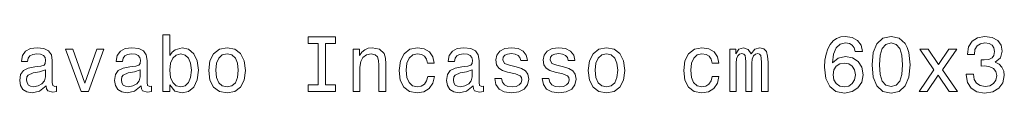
# Model space of a CAD drawing. Extents: x 292 to 1805, y 99 to 1343.
# Tile 7 of 10: x 1058 to 1419, y 1322 to 1343. Entities that reach past the tile are written whole.
import ezdxf

# ---------------------------------------------------------------- set-up
doc = ezdxf.new("R2010")
doc.units = 0

msp = doc.modelspace()

# ---------------------------------------------------------------- linework, layer by layer
at = {"color": 7, "lineweight": 13}
for points in [[(1113.32, 1324.95), (1115.19, 1322.73), (1117.76, 1322.01), (1120.18, 1322.56), (1122.11, 1324.2), (1123.32, 1326.82), (1123.78, 1330.31), (1123.32, 1333.8), (1122.08, 1336.39), (1120.18, 1338), (1117.76, 1338.58), (1115.22, 1337.83), (1114.18, 1336.91), (1113.32, 1335.67), (1113.32, 1343.25), (1110.78, 1343.25), (1110.78, 1322.56), (1113.32, 1322.56)], [(1167.61, 1324.98), (1163.92, 1324.98), (1163.92, 1322.56), (1173.95, 1322.56), (1173.95, 1324.98), (1170.26, 1324.98), (1170.26, 1340.14), (1173.95, 1340.14), (1173.95, 1342.56), (1163.92, 1342.56), (1163.92, 1340.14), (1167.61, 1340.14)], [(1366.69, 1337.17), (1366.14, 1339.5), (1364.87, 1341.23), (1362.91, 1342.33), (1360.38, 1342.7), (1358.68, 1342.5), (1357.21, 1341.95), (1355.91, 1341.06), (1354.82, 1339.79), (1353.95, 1338.21), (1353.32, 1336.27), (1352.91, 1334), (1352.8, 1331.43), (1353.26, 1327.34), (1354.67, 1324.37), (1356.95, 1322.59), (1360.06, 1321.98), (1362.86, 1322.5), (1364.99, 1323.85), (1366.37, 1325.99), (1366.86, 1328.7), (1366.37, 1331.43), (1365.05, 1333.54), (1363, 1334.86), (1360.47, 1335.32), (1357.73, 1334.75), (1355.68, 1333.1), (1356.11, 1336.27), (1357.04, 1338.55), (1358.45, 1339.91), (1360.41, 1340.37), (1361.85, 1340.14), (1362.94, 1339.53), (1363.66, 1338.52), (1364.04, 1337.17)], [(1370.18, 1332.33), (1370.61, 1327.8), (1371.96, 1324.57), (1374.13, 1322.61), (1377.12, 1321.98), (1380.09, 1322.61), (1382.25, 1324.57), (1383.58, 1327.8), (1384.04, 1332.33), (1383.58, 1336.82), (1383.03, 1338.61), (1382.25, 1340.08), (1380.09, 1342.04), (1377.12, 1342.7), (1374.13, 1342.04), (1371.96, 1340.05), (1370.61, 1336.82)], [(1372.94, 1332.33), (1373.17, 1335.81), (1373.89, 1338.32), (1375.19, 1339.79), (1377.12, 1340.31), (1379.02, 1339.79), (1380.32, 1338.32), (1381.04, 1335.81), (1381.27, 1332.33), (1381.04, 1328.81), (1380.32, 1326.3), (1379.02, 1324.83), (1377.12, 1324.34), (1375.19, 1324.83), (1373.89, 1326.3), (1373.17, 1328.81)], [(1404.56, 1328.84), (1404.56, 1328.64), (1405.02, 1325.87), (1406.37, 1323.8), (1408.51, 1322.47), (1411.33, 1321.98), (1414.33, 1322.47), (1416.57, 1323.74), (1418.02, 1325.76), (1418.53, 1328.35), (1418.3, 1330.05), (1417.67, 1331.43), (1416.63, 1332.5), (1415.25, 1333.28), (1417.12, 1334.83), (1417.79, 1337.31), (1417.35, 1339.56), (1416.11, 1341.26), (1414.1, 1342.33), (1411.33, 1342.7), (1408.74, 1342.24), (1406.75, 1340.97), (1405.45, 1338.95), (1405.02, 1336.27), (1405.02, 1336.07), (1407.58, 1336.07), (1407.81, 1337.92), (1408.56, 1339.24), (1409.77, 1340.05), (1411.47, 1340.34), (1412.97, 1340.11), (1414.07, 1339.5), (1414.73, 1338.52), (1414.99, 1337.2), (1414.73, 1335.78), (1414.04, 1334.83), (1412.83, 1334.26), (1411.19, 1334.08), (1410.06, 1334.11), (1410.06, 1331.84), (1411.47, 1331.89), (1413.29, 1331.63), (1414.64, 1330.94), (1415.45, 1329.82), (1415.74, 1328.35), (1415.42, 1326.68), (1414.59, 1325.44), (1413.26, 1324.66), (1411.5, 1324.4), (1409.69, 1324.69), (1408.36, 1325.55), (1407.53, 1326.94), (1407.21, 1328.84)], [(1068.07, 1324.57), (1068.07, 1324.49), (1068.22, 1323.51), (1068.65, 1322.82), (1070.47, 1322.27), (1071.88, 1322.5), (1071.88, 1324.46), (1071.27, 1324.37), (1070.47, 1324.75), (1070.32, 1325.9), (1070.32, 1333.91), (1069.98, 1335.96), (1068.97, 1337.4), (1067.21, 1338.26), (1064.73, 1338.58), (1062.31, 1338.23), (1060.52, 1337.25), (1059.4, 1335.73), (1059.02, 1333.71), (1059.02, 1333.54), (1061.3, 1333.54), (1061.5, 1334.75), (1062.14, 1335.61), (1063.17, 1336.13), (1064.64, 1336.33), (1066.06, 1336.19), (1067.06, 1335.76), (1067.67, 1335.01), (1067.87, 1333.97), (1067.76, 1332.76), (1067.3, 1332.15), (1066.14, 1331.87), (1063.98, 1331.63), (1061.5, 1331.12), (1059.74, 1330.19), (1058.71, 1328.75), (1058.39, 1326.62), (1058.68, 1324.72), (1059.57, 1323.31), (1061.01, 1322.41), (1063, 1322.1), (1065.68, 1322.7)], [(1080.87, 1322.56), (1083.55, 1322.56), (1089.2, 1338.03), (1086.57, 1338.03), (1082.22, 1325.55), (1077.79, 1338.03), (1075.13, 1338.03)], [(1102.77, 1324.57), (1102.77, 1324.49), (1102.91, 1323.51), (1103.35, 1322.82), (1105.16, 1322.27), (1106.57, 1322.5), (1106.57, 1324.46), (1105.97, 1324.37), (1105.16, 1324.75), (1105.02, 1325.9), (1105.02, 1333.91), (1104.67, 1335.96), (1103.66, 1337.4), (1101.91, 1338.26), (1099.43, 1338.58), (1097.01, 1338.23), (1095.22, 1337.25), (1094.1, 1335.73), (1093.72, 1333.71), (1093.72, 1333.54), (1096, 1333.54), (1096.2, 1334.75), (1096.83, 1335.61), (1097.87, 1336.13), (1099.34, 1336.33), (1100.75, 1336.19), (1101.76, 1335.76), (1102.37, 1335.01), (1102.57, 1333.97), (1102.45, 1332.76), (1101.99, 1332.15), (1100.84, 1331.87), (1098.68, 1331.63), (1096.2, 1331.12), (1094.44, 1330.19), (1093.4, 1328.75), (1093.09, 1326.62), (1093.38, 1324.72), (1094.27, 1323.31), (1095.71, 1322.41), (1097.7, 1322.1), (1100.38, 1322.7)], [(1121.19, 1330.31), (1120.9, 1327.72), (1120.12, 1325.81), (1118.88, 1324.66), (1117.32, 1324.29), (1115.62, 1324.66), (1114.38, 1325.81), (1113.61, 1327.69), (1113.35, 1330.31), (1113.61, 1332.9), (1114.38, 1334.78), (1115.62, 1335.9), (1117.32, 1336.3), (1118.88, 1335.9), (1120.12, 1334.75), (1120.9, 1332.87)], [(1127.53, 1330.28), (1127.99, 1326.76), (1129.31, 1324.17), (1131.42, 1322.56), (1134.24, 1322.01), (1137.04, 1322.56), (1139.14, 1324.14), (1140.47, 1326.74), (1140.96, 1330.28), (1140.47, 1333.8), (1139.14, 1336.42), (1137.04, 1338), (1134.24, 1338.58), (1131.42, 1338), (1129.31, 1336.39), (1127.99, 1333.8)], [(1130.12, 1330.31), (1130.38, 1332.9), (1131.19, 1334.78), (1132.48, 1335.93), (1134.24, 1336.33), (1135.97, 1335.93), (1137.27, 1334.8), (1138.07, 1332.9), (1138.36, 1330.31), (1138.07, 1327.69), (1137.27, 1325.78), (1135.97, 1324.63), (1134.24, 1324.26), (1132.48, 1324.63), (1131.19, 1325.78), (1130.38, 1327.69)], [(1180.32, 1322.56), (1182.86, 1322.56), (1182.86, 1331.49), (1183.12, 1333.54), (1183.95, 1335.04), (1185.25, 1335.96), (1186.98, 1336.3), (1188.36, 1336.02), (1189.23, 1335.24), (1189.66, 1333.94), (1189.8, 1332.21), (1189.8, 1322.56), (1192.34, 1322.56), (1192.34, 1332.73), (1192.22, 1334.78), (1191.7, 1336.48), (1190, 1338.03), (1187.35, 1338.58), (1185.88, 1338.38), (1184.64, 1337.83), (1183.58, 1336.91), (1182.74, 1335.67), (1182.74, 1338.03), (1180.32, 1338.03)], [(1207.53, 1332.9), (1210.03, 1332.9), (1209.51, 1335.21), (1208.28, 1337.02), (1206.34, 1338.15), (1203.84, 1338.58), (1201.07, 1338), (1198.97, 1336.39), (1197.64, 1333.77), (1197.18, 1330.25), (1197.61, 1326.76), (1198.91, 1324.17), (1200.96, 1322.56), (1203.75, 1322.01), (1206.23, 1322.44), (1208.16, 1323.65), (1209.49, 1325.55), (1210.06, 1328.09), (1207.64, 1328.09), (1207.21, 1326.48), (1206.4, 1325.27), (1205.25, 1324.52), (1203.84, 1324.29), (1202.08, 1324.66), (1200.81, 1325.81), (1200.03, 1327.69), (1199.77, 1330.34), (1200.03, 1332.93), (1200.84, 1334.8), (1202.14, 1335.96), (1203.84, 1336.36), (1205.34, 1336.1), (1206.46, 1335.44), (1207.21, 1334.34)], [(1224.21, 1324.57), (1224.21, 1324.49), (1224.36, 1323.51), (1224.79, 1322.82), (1226.6, 1322.27), (1228.02, 1322.5), (1228.02, 1324.46), (1227.41, 1324.37), (1226.6, 1324.75), (1226.46, 1325.9), (1226.46, 1333.91), (1226.11, 1335.96), (1225.11, 1337.4), (1223.35, 1338.26), (1220.87, 1338.58), (1218.45, 1338.23), (1216.66, 1337.25), (1215.54, 1335.73), (1215.16, 1333.71), (1215.16, 1333.54), (1217.44, 1333.54), (1217.64, 1334.75), (1218.28, 1335.61), (1219.31, 1336.13), (1220.78, 1336.33), (1222.19, 1336.19), (1223.2, 1335.76), (1223.81, 1335.01), (1224.01, 1333.97), (1223.89, 1332.76), (1223.43, 1332.15), (1222.28, 1331.87), (1220.12, 1331.63), (1217.64, 1331.12), (1215.88, 1330.19), (1214.85, 1328.75), (1214.53, 1326.62), (1214.82, 1324.72), (1215.71, 1323.31), (1217.15, 1322.41), (1219.14, 1322.1), (1221.82, 1322.7)], [(1239.95, 1331.58), (1237.5, 1332.15), (1235.68, 1332.82), (1235.08, 1334.17), (1235.25, 1335.12), (1235.85, 1335.81), (1236.83, 1336.25), (1238.25, 1336.42), (1239.6, 1336.25), (1240.67, 1335.73), (1241.36, 1334.95), (1241.65, 1333.91), (1244.13, 1333.91), (1244.13, 1333.97), (1243.69, 1335.84), (1242.51, 1337.31), (1240.67, 1338.23), (1238.25, 1338.58), (1235.8, 1338.23), (1234.01, 1337.28), (1232.89, 1335.87), (1232.54, 1334.08), (1232.8, 1332.35), (1233.61, 1331.14), (1234.93, 1330.28), (1236.86, 1329.67), (1239.69, 1328.98), (1241.42, 1328.26), (1241.88, 1327.69), (1242.05, 1326.82), (1241.79, 1325.76), (1241.1, 1324.95), (1239.98, 1324.43), (1238.48, 1324.26), (1236.89, 1324.43), (1235.74, 1325.04), (1234.96, 1326.02), (1234.64, 1327.37), (1232.19, 1327.37), (1232.6, 1325.06), (1233.78, 1323.39), (1235.65, 1322.38), (1238.25, 1322.01), (1240.96, 1322.38), (1242.94, 1323.39), (1244.15, 1325.01), (1244.59, 1327.11), (1244.27, 1328.93), (1243.38, 1330.16), (1241.91, 1330.97)], [(1257.3, 1331.58), (1254.85, 1332.15), (1253.03, 1332.82), (1252.42, 1334.17), (1252.6, 1335.12), (1253.2, 1335.81), (1254.18, 1336.25), (1255.59, 1336.42), (1256.95, 1336.25), (1258.02, 1335.73), (1258.71, 1334.95), (1259, 1333.91), (1261.47, 1333.91), (1261.47, 1333.97), (1261.04, 1335.84), (1259.86, 1337.31), (1258.02, 1338.23), (1255.59, 1338.58), (1253.15, 1338.23), (1251.36, 1337.28), (1250.23, 1335.87), (1249.89, 1334.08), (1250.15, 1332.35), (1250.96, 1331.14), (1252.28, 1330.28), (1254.21, 1329.67), (1257.04, 1328.98), (1258.77, 1328.26), (1259.23, 1327.69), (1259.4, 1326.82), (1259.14, 1325.76), (1258.45, 1324.95), (1257.32, 1324.43), (1255.83, 1324.26), (1254.24, 1324.43), (1253.09, 1325.04), (1252.31, 1326.02), (1251.99, 1327.37), (1249.54, 1327.37), (1249.95, 1325.06), (1251.13, 1323.39), (1253, 1322.38), (1255.59, 1322.01), (1258.3, 1322.38), (1260.29, 1323.39), (1261.5, 1325.01), (1261.94, 1327.11), (1261.62, 1328.93), (1260.72, 1330.16), (1259.25, 1330.97)], [(1266.32, 1330.28), (1266.78, 1326.76), (1268.1, 1324.17), (1270.21, 1322.56), (1273.03, 1322.01), (1275.83, 1322.56), (1277.93, 1324.14), (1279.25, 1326.74), (1279.74, 1330.28), (1279.25, 1333.8), (1277.93, 1336.42), (1275.83, 1338), (1273.03, 1338.58), (1270.21, 1338), (1268.1, 1336.39), (1266.78, 1333.8)], [(1268.91, 1330.31), (1269.17, 1332.9), (1269.98, 1334.78), (1271.27, 1335.93), (1273.03, 1336.33), (1274.76, 1335.93), (1276.06, 1334.8), (1276.86, 1332.9), (1277.15, 1330.31), (1276.86, 1327.69), (1276.06, 1325.78), (1274.76, 1324.63), (1273.03, 1324.26), (1271.27, 1324.63), (1269.98, 1325.78), (1269.17, 1327.69)], [(1311.62, 1332.9), (1314.13, 1332.9), (1313.61, 1335.21), (1312.37, 1337.02), (1310.44, 1338.15), (1307.93, 1338.58), (1305.16, 1338), (1303.06, 1336.39), (1301.73, 1333.77), (1301.27, 1330.25), (1301.7, 1326.76), (1303, 1324.17), (1305.05, 1322.56), (1307.84, 1322.01), (1310.32, 1322.44), (1312.25, 1323.65), (1313.58, 1325.55), (1314.15, 1328.09), (1311.73, 1328.09), (1311.3, 1326.48), (1310.49, 1325.27), (1309.34, 1324.52), (1307.93, 1324.29), (1306.17, 1324.66), (1304.9, 1325.81), (1304.13, 1327.69), (1303.87, 1330.34), (1304.13, 1332.93), (1304.93, 1334.8), (1306.23, 1335.96), (1307.93, 1336.36), (1309.43, 1336.1), (1310.55, 1335.44), (1311.3, 1334.34)], [(1318.1, 1322.56), (1320.44, 1322.56), (1320.44, 1332.9), (1320.58, 1334.46), (1321.01, 1335.58), (1321.68, 1336.25), (1322.54, 1336.5), (1323.23, 1336.27), (1323.69, 1335.7), (1323.92, 1334.72), (1324.01, 1333.42), (1324.01, 1322.56), (1326.2, 1322.56), (1326.2, 1332.9), (1326.34, 1334.43), (1326.78, 1335.55), (1327.47, 1336.25), (1328.33, 1336.5), (1329.02, 1336.27), (1329.49, 1335.7), (1329.77, 1333.42), (1329.77, 1322.56), (1332.11, 1322.56), (1332.11, 1333.25), (1331.96, 1335.47), (1331.5, 1337.17), (1330.58, 1338.21), (1329.08, 1338.58), (1327.32, 1338), (1325.97, 1336.33), (1324.9, 1337.97), (1323.12, 1338.58), (1321.47, 1338), (1320.35, 1336.39), (1320.35, 1338.03), (1318.1, 1338.03)], [(1390.35, 1322.56), (1394.33, 1328.58), (1398.42, 1322.56), (1401.47, 1322.56), (1395.94, 1330.54), (1401.16, 1338.03), (1398.22, 1338.03), (1394.44, 1332.41), (1390.67, 1338.03), (1387.67, 1338.03), (1392.8, 1330.51), (1387.38, 1322.56)], [(1364.07, 1328.67), (1363.75, 1326.85), (1362.94, 1325.47), (1361.65, 1324.55), (1360.03, 1324.26), (1358.33, 1324.55), (1357.04, 1325.44), (1356.2, 1326.82), (1355.94, 1328.64), (1356.23, 1330.42), (1357.04, 1331.78), (1358.36, 1332.64), (1360.15, 1332.96), (1361.7, 1332.64), (1362.94, 1331.81), (1363.75, 1330.45)], [(1067.79, 1327.97), (1067.44, 1326.48), (1066.52, 1325.32), (1065.13, 1324.57), (1063.43, 1324.31), (1062.34, 1324.46), (1061.56, 1324.92), (1061.07, 1325.73), (1060.93, 1326.85), (1061.04, 1327.86), (1061.5, 1328.58), (1063.35, 1329.39), (1065.68, 1329.73), (1067.79, 1330.42)], [(1102.48, 1327.97), (1102.14, 1326.48), (1101.21, 1325.32), (1099.83, 1324.57), (1098.13, 1324.31), (1097.04, 1324.46), (1096.26, 1324.92), (1095.77, 1325.73), (1095.62, 1326.85), (1095.74, 1327.86), (1096.2, 1328.58), (1098.04, 1329.39), (1100.38, 1329.73), (1102.48, 1330.42)], [(1223.92, 1327.97), (1223.58, 1326.48), (1222.66, 1325.32), (1221.27, 1324.57), (1219.57, 1324.31), (1218.48, 1324.46), (1217.7, 1324.92), (1217.21, 1325.73), (1217.06, 1326.85), (1217.18, 1327.86), (1217.64, 1328.58), (1219.49, 1329.39), (1221.82, 1329.73), (1223.92, 1330.42)]]:
    msp.add_lwpolyline(points, close=True, dxfattribs=at)

doc.saveas('drawing.dxf')
